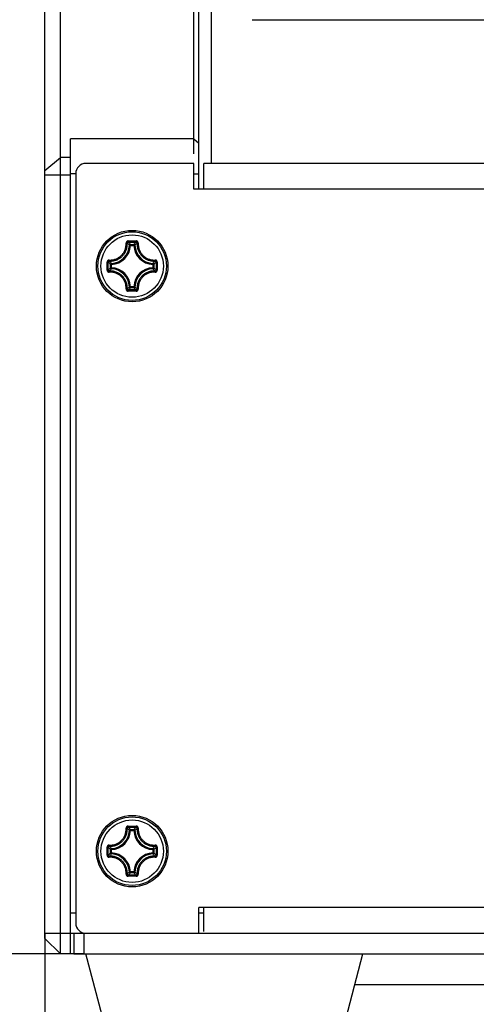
# Model space of a CAD drawing. Extents: x 0 to 420, y 0 to 297.
# Tile 35 of 77: x 189.63 to 198.53, y 192.95 to 212.13. Entities that reach past the tile are written whole.
import ezdxf

# ---------------------------------------------------------------- set-up
doc = ezdxf.new("R2010")
doc.units = 0
doc.header["$LTSCALE"] = 23.1
doc.layers.get('0').update_dxf_attribs({"linetype": 'CONTINUOUS'})
doc.layers.add('DIM_PILOTEES', color=7, linetype='CONTINUOUS')
doc.dimstyles.get("Standard").update_dxf_attribs({"dimtxt": 2.5, "dimasz": 2.5, "dimexe": 1.25, "dimexo": 0.625, "dimtad": 1, "dimcen": 2.5, "dimazin": 3, "dimtfac": 1, "dimtmove": 0, "dimatfit": 3})

# ---------------------------------------------------------------- blocks, each defined once
blk = doc.blocks.new('_FILLED')
at = {"color": 0, "linetype": 'BYBLOCK'}
blk.add_solid([(0, 0), (-1, 0.1429), (-1, -0.1429)], dxfattribs=at)
blk = doc.blocks.new('*D5')
at = {"layer": 'DIM_PILOTEES', "color": 2, "linetype": 'CONTINUOUS'}
for p, q in [((190.124, 209.109), (190.124, 278.743)), ((390.124, 209.109), (390.124, 278.743)), ((190.124, 276.743), (290.124, 276.743)), ((390.124, 276.743), (290.124, 276.743))]:
    blk.add_line(p, q, dxfattribs=at)
at = {"layer": 'DIM_PILOTEES', "color": 2, "linetype": 'CONTINUOUS', "xscale": 3.5, "yscale": 3.5, "zscale": 3.5, "rotation": 180}
blk.add_blockref('_FILLED', (190.124, 276.743), dxfattribs=at)
at = {"layer": 'DIM_PILOTEES', "color": 2, "linetype": 'CONTINUOUS', "xscale": 3.5, "yscale": 3.5, "zscale": 3.5}
blk.add_blockref('_FILLED', (390.124, 276.743), dxfattribs=at)
blk = doc.blocks.new('*D6')
at = {"layer": 'DIM_PILOTEES', "color": 2, "linetype": 'CONTINUOUS'}
for p, q in [((193.364, 261.759), (178.883, 261.759)), ((180.883, 261.759), (180.883, 227.846)), ((180.883, 193.933), (180.883, 227.846)), ((190.884, 193.933), (178.883, 193.933))]:
    blk.add_line(p, q, dxfattribs=at)
at = {"layer": 'DIM_PILOTEES', "color": 2, "linetype": 'CONTINUOUS', "xscale": 3.5, "yscale": 3.5, "zscale": 3.5}
for p, rotation in [((180.883, 261.759), 90), ((180.883, 193.933), 270)]:
    blk.add_blockref('_FILLED', p, dxfattribs=dict(at, rotation=rotation))
blk = doc.blocks.new('*D14')
at = {"layer": 'DIM_PILOTEES', "color": 2, "linetype": 'CONTINUOUS'}
for p, q in [((235.124, 200.233), (235.124, 159.329)), ((190.124, 194.333), (190.124, 159.329)), ((190.124, 161.329), (212.624, 161.329)), ((235.124, 161.329), (212.624, 161.329))]:
    blk.add_line(p, q, dxfattribs=at)
at = {"layer": 'DIM_PILOTEES', "color": 2, "linetype": 'CONTINUOUS', "xscale": 3.5, "yscale": 3.5, "zscale": 3.5, "rotation": 180}
blk.add_blockref('_FILLED', (190.124, 161.329), dxfattribs=at)
at = {"layer": 'DIM_PILOTEES', "color": 2, "linetype": 'CONTINUOUS', "xscale": 3.5, "yscale": 3.5, "zscale": 3.5}
blk.add_blockref('_FILLED', (235.124, 161.329), dxfattribs=at)
blk = doc.blocks.new('*D20')
at = {"layer": 'DIM_PILOTEES', "color": 2, "linetype": 'CONTINUOUS'}
for p, q in [((174.436, 193.933), (174.436, 201.433)), ((174.436, 201.433), (174.436, 192.803)), ((190.884, 193.933), (172.436, 193.933)), ((174.436, 177.195), (174.436, 192.803)), ((193.624, 191.673), (172.436, 191.673)), ((174.436, 191.673), (174.436, 177.195))]:
    blk.add_line(p, q, dxfattribs=at)
at = {"layer": 'DIM_PILOTEES', "color": 2, "linetype": 'CONTINUOUS', "xscale": 3.5, "yscale": 3.5, "zscale": 3.5}
for p, rotation in [((174.436, 193.933), 270), ((174.436, 191.673), 90)]:
    blk.add_blockref('_FILLED', p, dxfattribs=dict(at, rotation=rotation))

msp = doc.modelspace()

# ---------------------------------------------------------------- linework, layer by layer
at = {"color": 7, "linetype": 'CONTINUOUS'}
for p, q in [((190.424, 193.933), (190.424, 241.173)), ((193.024, 209.521), (193.024, 241.173)), ((193.124, 208.833), (193.124, 241.073)), ((190.124, 194.233), (190.124, 240.873)), ((193.364, 239.593), (193.364, 209.333)), ((194.164, 212.133), (220.114, 212.133)), ((190.624, 193.933), (190.624, 209.811)), ((193.024, 209.811), (190.624, 209.811)), ((193.024, 209.811), (193.124, 209.726)), ((190.124, 209.194), (190.424, 209.45)), ((190.624, 209.45), (190.424, 209.45)), ((193.024, 209.333), (190.924, 209.333)), ((193.024, 208.833), (193.024, 209.333)), ((193.224, 208.833), (193.224, 209.333)), ((387.124, 209.333), (193.224, 209.333)), ((190.124, 209.109), (190.624, 209.109)), ((190.724, 209.132), (190.624, 209.132)), ((190.724, 209.133), (190.724, 194.533)), ((193.024, 209.132), (193.124, 209.132)), ((387.224, 208.833), (193.024, 208.833)), ((191.735, 207.771), (191.728, 207.778)), ((191.747, 207.823), (191.764, 207.823)), ((191.748, 207.799), (191.795, 207.799)), ((191.764, 207.823), (191.825, 207.823)), ((191.795, 207.799), (191.839, 207.799)), ((191.87, 207.823), (191.901, 207.823)), ((191.914, 207.771), (191.921, 207.778)), ((191.792, 207.735), (191.772, 207.736)), ((191.792, 207.735), (191.792, 207.755)), ((191.792, 207.755), (191.857, 207.755)), ((191.792, 207.735), (191.857, 207.735)), ((191.857, 207.735), (191.857, 207.755)), ((191.857, 207.735), (191.877, 207.736)), ((191.335, 207.333), (191.335, 207.41)), ((191.359, 207.333), (191.359, 207.41)), ((191.386, 207.423), (191.38, 207.43)), ((191.422, 207.366), (191.422, 207.386)), ((192.226, 207.366), (192.227, 207.386)), ((192.262, 207.423), (192.269, 207.43)), ((192.29, 207.41), (192.29, 207.333)), ((192.314, 207.41), (192.314, 207.333)), ((191.335, 207.256), (191.335, 207.333)), ((191.359, 207.257), (191.359, 207.333)), ((191.386, 207.244), (191.38, 207.236)), ((191.403, 207.301), (191.403, 207.366)), ((191.422, 207.366), (191.403, 207.366)), ((191.422, 207.301), (191.403, 207.301)), ((191.422, 207.301), (191.422, 207.366)), ((191.422, 207.301), (191.422, 207.281)), ((192.226, 207.366), (192.226, 207.301)), ((192.226, 207.366), (192.246, 207.366)), ((192.226, 207.301), (192.227, 207.281)), ((192.226, 207.301), (192.246, 207.301)), ((192.246, 207.366), (192.246, 207.301)), ((192.262, 207.244), (192.269, 207.236)), ((192.29, 207.333), (192.29, 207.257)), ((192.314, 207.333), (192.314, 207.256)), ((191.735, 206.895), (191.728, 206.889)), ((191.792, 206.931), (191.772, 206.931)), ((191.792, 206.931), (191.792, 206.912)), ((191.857, 206.931), (191.792, 206.931)), ((191.857, 206.912), (191.792, 206.912)), ((191.87, 206.844), (191.794, 206.844)), ((191.854, 206.868), (191.81, 206.868)), ((191.901, 206.868), (191.854, 206.868)), ((191.857, 206.931), (191.857, 206.912)), ((191.857, 206.931), (191.877, 206.931)), ((191.901, 206.844), (191.87, 206.844)), ((191.914, 206.895), (191.921, 206.889)), ((191.735, 196.371), (191.728, 196.378)), ((191.747, 196.423), (191.764, 196.423)), ((191.748, 196.399), (191.795, 196.399)), ((191.764, 196.423), (191.825, 196.423)), ((191.792, 196.335), (191.772, 196.336)), ((191.792, 196.335), (191.792, 196.355)), ((191.792, 196.355), (191.857, 196.355)), ((191.792, 196.335), (191.857, 196.335)), ((191.795, 196.399), (191.839, 196.399)), ((191.857, 196.335), (191.857, 196.355)), ((191.857, 196.335), (191.877, 196.336)), ((191.87, 196.423), (191.901, 196.423)), ((191.914, 196.371), (191.921, 196.378)), ((191.335, 195.933), (191.335, 196.01)), ((191.335, 195.856), (191.335, 195.933)), ((191.359, 195.933), (191.359, 196.01)), ((191.359, 195.857), (191.359, 195.933)), ((191.386, 196.023), (191.38, 196.03)), ((191.403, 195.901), (191.403, 195.966)), ((191.422, 195.966), (191.403, 195.966)), ((191.422, 195.901), (191.403, 195.901)), ((191.422, 195.966), (191.422, 195.986)), ((191.422, 195.901), (191.422, 195.966)), ((191.422, 195.901), (191.422, 195.881)), ((192.226, 195.966), (192.227, 195.986)), ((192.226, 195.966), (192.226, 195.901)), ((192.226, 195.966), (192.246, 195.966)), ((192.226, 195.901), (192.227, 195.881)), ((192.226, 195.901), (192.246, 195.901)), ((192.246, 195.966), (192.246, 195.901)), ((192.262, 196.023), (192.269, 196.03)), ((192.29, 196.01), (192.29, 195.933)), ((192.29, 195.933), (192.29, 195.857)), ((192.314, 196.01), (192.314, 195.933)), ((192.314, 195.933), (192.314, 195.856)), ((191.386, 195.844), (191.38, 195.836)), ((192.262, 195.844), (192.269, 195.836)), ((191.735, 195.495), (191.728, 195.489)), ((191.792, 195.531), (191.772, 195.531)), ((191.792, 195.531), (191.792, 195.512)), ((191.857, 195.531), (191.792, 195.531)), ((191.857, 195.512), (191.792, 195.512)), ((191.857, 195.531), (191.857, 195.512)), ((191.857, 195.531), (191.877, 195.531)), ((191.914, 195.495), (191.921, 195.489)), ((191.87, 195.444), (191.794, 195.444)), ((191.854, 195.468), (191.81, 195.468)), ((191.901, 195.468), (191.854, 195.468)), ((191.901, 195.444), (191.87, 195.444)), ((190.624, 194.733), (190.724, 194.733)), ((193.124, 194.333), (193.124, 194.833)), ((387.124, 194.833), (193.124, 194.833)), ((193.124, 194.733), (193.224, 194.733)), ((193.224, 194.371), (193.224, 194.833)), ((190.124, 194.333), (390.124, 194.333)), ((190.684, 194.333), (190.684, 193.933)), ((190.884, 194.333), (190.884, 193.933)), ((190.124, 194.233), (190.424, 193.933)), ((190.624, 193.933), (190.424, 193.933)), ((190.684, 193.933), (389.564, 193.933)), ((191.485, 191.822), (190.924, 193.933)), ((195.764, 191.822), (196.324, 193.933)), ((196.165, 193.333), (267.124, 193.333))]:
    msp.add_line(p, q, dxfattribs=at)
for points in [[(191.378, 207.451), (191.399, 207.451), (191.419, 207.452), (191.438, 207.454), (191.456, 207.457), (191.473, 207.46), (191.489, 207.465), (191.504, 207.47), (191.519, 207.476), (191.533, 207.483), (191.546, 207.49), (191.559, 207.497), (191.571, 207.505), (191.583, 207.514), (191.595, 207.523), (191.606, 207.532), (191.616, 207.542), (191.626, 207.553), (191.635, 207.564), (191.644, 207.575), (191.653, 207.587), (191.661, 207.599), (191.668, 207.612), (191.675, 207.625), (191.682, 207.639), (191.688, 207.654), (191.693, 207.669), (191.697, 207.685), (191.701, 207.702), (191.704, 207.72), (191.706, 207.739), (191.707, 207.759), (191.707, 207.78)], [(191.38, 207.43), (191.402, 207.43), (191.424, 207.431), (191.444, 207.433), (191.463, 207.436), (191.48, 207.44), (191.497, 207.445), (191.513, 207.45), (191.529, 207.457), (191.544, 207.463), (191.558, 207.471), (191.571, 207.479), (191.585, 207.487), (191.597, 207.496), (191.609, 207.506), (191.621, 207.516), (191.632, 207.526), (191.642, 207.537), (191.652, 207.549), (191.662, 207.561), (191.671, 207.573), (191.679, 207.586), (191.687, 207.6), (191.694, 207.614), (191.701, 207.629), (191.707, 207.644), (191.713, 207.661), (191.718, 207.678), (191.722, 207.695), (191.725, 207.714), (191.727, 207.734), (191.728, 207.755), (191.728, 207.778)], [(191.747, 207.823), (191.744, 207.823), (191.741, 207.822), (191.737, 207.821), (191.733, 207.82), (191.729, 207.818), (191.726, 207.816), (191.722, 207.814), (191.719, 207.811), (191.716, 207.808), (191.714, 207.805), (191.712, 207.802), (191.71, 207.799), (191.709, 207.795), (191.708, 207.792), (191.707, 207.789), (191.707, 207.786), (191.707, 207.783), (191.707, 207.78)], [(191.707, 207.78), (191.71, 207.78), (191.713, 207.78), (191.716, 207.78), (191.718, 207.78), (191.721, 207.78), (191.723, 207.78), (191.725, 207.779), (191.726, 207.779), (191.727, 207.779), (191.728, 207.778)], [(191.748, 207.799), (191.745, 207.798), (191.742, 207.798), (191.739, 207.796), (191.736, 207.795), (191.733, 207.793), (191.731, 207.79), (191.729, 207.787), (191.728, 207.784), (191.728, 207.781), (191.728, 207.778)], [(191.772, 207.736), (191.765, 207.744), (191.757, 207.751), (191.75, 207.758), (191.743, 207.765), (191.735, 207.771)], [(191.747, 207.823), (191.747, 207.819), (191.748, 207.816), (191.748, 207.813), (191.748, 207.81), (191.748, 207.807), (191.748, 207.804), (191.748, 207.802), (191.748, 207.8), (191.748, 207.799), (191.748, 207.799)], [(191.778, 207.77), (191.77, 207.778), (191.763, 207.785), (191.756, 207.792), (191.748, 207.799)], [(191.792, 207.755), (191.785, 207.763), (191.778, 207.77)], [(191.825, 207.823), (191.855, 207.823), (191.87, 207.823)], [(191.839, 207.799), (191.885, 207.799), (191.901, 207.799)], [(191.857, 207.755), (191.864, 207.763), (191.871, 207.77)], [(191.871, 207.77), (191.879, 207.778), (191.886, 207.785), (191.893, 207.792), (191.901, 207.799)], [(191.877, 207.736), (191.884, 207.744), (191.892, 207.751), (191.899, 207.758), (191.906, 207.765), (191.914, 207.771)], [(191.901, 207.823), (191.901, 207.819), (191.901, 207.816), (191.901, 207.813), (191.901, 207.81), (191.901, 207.807), (191.901, 207.804), (191.901, 207.802), (191.901, 207.8), (191.901, 207.799), (191.901, 207.799)], [(191.942, 207.78), (191.942, 207.783), (191.942, 207.786), (191.942, 207.789), (191.941, 207.792), (191.94, 207.796), (191.939, 207.799), (191.937, 207.802), (191.935, 207.806), (191.932, 207.809), (191.929, 207.812), (191.926, 207.814), (191.923, 207.817), (191.919, 207.819), (191.916, 207.82), (191.912, 207.821), (191.908, 207.822), (191.905, 207.823), (191.901, 207.823)], [(191.921, 207.778), (191.921, 207.781), (191.921, 207.784), (191.919, 207.787), (191.918, 207.79), (191.916, 207.793), (191.913, 207.795), (191.91, 207.796), (191.907, 207.798), (191.904, 207.798), (191.901, 207.799)], [(191.942, 207.78), (191.939, 207.78), (191.936, 207.78), (191.933, 207.78), (191.931, 207.78), (191.928, 207.78), (191.926, 207.78), (191.924, 207.779), (191.923, 207.779), (191.922, 207.779), (191.921, 207.778)], [(191.921, 207.778), (191.921, 207.756), (191.922, 207.735), (191.924, 207.715), (191.927, 207.696), (191.931, 207.678), (191.936, 207.662), (191.941, 207.646), (191.947, 207.63), (191.954, 207.616), (191.961, 207.601), (191.969, 207.588), (191.977, 207.575), (191.987, 207.562), (191.996, 207.549), (192.007, 207.538), (192.017, 207.526), (192.029, 207.515), (192.041, 207.505), (192.053, 207.495), (192.066, 207.486), (192.079, 207.478), (192.093, 207.47), (192.107, 207.463), (192.121, 207.456), (192.137, 207.45), (192.153, 207.445), (192.169, 207.44), (192.187, 207.436), (192.206, 207.433), (192.226, 207.431), (192.247, 207.43), (192.269, 207.43)], [(191.942, 207.78), (191.942, 207.759), (191.943, 207.739), (191.945, 207.72), (191.948, 207.703), (191.951, 207.686), (191.956, 207.67), (191.961, 207.655), (191.967, 207.64), (191.973, 207.627), (191.98, 207.613), (191.987, 207.6), (191.995, 207.588), (192.004, 207.576), (192.013, 207.564), (192.023, 207.553), (192.033, 207.542), (192.044, 207.532), (192.055, 207.522), (192.067, 207.513), (192.079, 207.504), (192.091, 207.496), (192.104, 207.489), (192.118, 207.482), (192.132, 207.476), (192.146, 207.47), (192.161, 207.465), (192.177, 207.46), (192.194, 207.457), (192.211, 207.454), (192.23, 207.452), (192.25, 207.451), (192.271, 207.451)], [(191.792, 207.755), (191.789, 207.755), (191.786, 207.754), (191.783, 207.753), (191.781, 207.752), (191.778, 207.75), (191.776, 207.747), (191.775, 207.745), (191.773, 207.742), (191.773, 207.739), (191.772, 207.736)], [(191.877, 207.736), (191.876, 207.739), (191.875, 207.742), (191.874, 207.745), (191.873, 207.747), (191.871, 207.75), (191.868, 207.752), (191.866, 207.753), (191.863, 207.754), (191.86, 207.755), (191.857, 207.755)], [(191.378, 207.451), (191.375, 207.451), (191.372, 207.451), (191.369, 207.451), (191.366, 207.45), (191.362, 207.449), (191.359, 207.448), (191.356, 207.446), (191.352, 207.444), (191.349, 207.441), (191.346, 207.438), (191.344, 207.435), (191.341, 207.432), (191.339, 207.428), (191.338, 207.425), (191.337, 207.421), (191.336, 207.417), (191.335, 207.414), (191.335, 207.41)], [(191.335, 207.41), (191.339, 207.41), (191.342, 207.41), (191.345, 207.41), (191.348, 207.41), (191.351, 207.41), (191.354, 207.41), (191.356, 207.41), (191.357, 207.41), (191.359, 207.41), (191.359, 207.41)], [(191.38, 207.43), (191.377, 207.43), (191.374, 207.43), (191.371, 207.428), (191.368, 207.427), (191.365, 207.425), (191.363, 207.422), (191.361, 207.419), (191.36, 207.416), (191.359, 207.413), (191.359, 207.41)], [(191.388, 207.38), (191.38, 207.388), (191.373, 207.395), (191.366, 207.402), (191.359, 207.41)], [(191.378, 207.451), (191.378, 207.448), (191.377, 207.445), (191.377, 207.442), (191.378, 207.44), (191.378, 207.437), (191.378, 207.435), (191.378, 207.433), (191.379, 207.432), (191.379, 207.431), (191.38, 207.43)], [(191.422, 207.386), (191.414, 207.393), (191.407, 207.401), (191.4, 207.408), (191.393, 207.415), (191.386, 207.423)], [(191.403, 207.366), (191.395, 207.373), (191.388, 207.38)], [(191.422, 207.386), (191.419, 207.385), (191.416, 207.384), (191.413, 207.383), (191.41, 207.382), (191.408, 207.38), (191.406, 207.377), (191.405, 207.375), (191.404, 207.372), (191.403, 207.369), (191.403, 207.366)], [(192.227, 207.386), (192.235, 207.393), (192.242, 207.401), (192.249, 207.408), (192.256, 207.415), (192.262, 207.423)], [(192.246, 207.366), (192.246, 207.369), (192.245, 207.372), (192.244, 207.374), (192.243, 207.377), (192.241, 207.379), (192.239, 207.382), (192.236, 207.383), (192.233, 207.384), (192.23, 207.385), (192.227, 207.386)], [(192.246, 207.366), (192.254, 207.373), (192.261, 207.38)], [(192.261, 207.38), (192.269, 207.388), (192.276, 207.395), (192.283, 207.402), (192.29, 207.41)], [(192.271, 207.451), (192.271, 207.448), (192.271, 207.445), (192.271, 207.442), (192.271, 207.44), (192.271, 207.437), (192.271, 207.435), (192.27, 207.433), (192.27, 207.432), (192.27, 207.431), (192.269, 207.43)], [(192.29, 207.41), (192.29, 207.413), (192.289, 207.416), (192.288, 207.419), (192.286, 207.422), (192.284, 207.425), (192.281, 207.427), (192.278, 207.428), (192.275, 207.43), (192.272, 207.43), (192.269, 207.43)], [(192.314, 207.41), (192.314, 207.414), (192.313, 207.417), (192.312, 207.421), (192.311, 207.425), (192.309, 207.428), (192.307, 207.432), (192.305, 207.435), (192.302, 207.439), (192.3, 207.441), (192.296, 207.444), (192.293, 207.446), (192.29, 207.448), (192.286, 207.449), (192.283, 207.45), (192.28, 207.451), (192.277, 207.451), (192.274, 207.451), (192.271, 207.451)], [(192.314, 207.41), (192.31, 207.41), (192.307, 207.41), (192.304, 207.41), (192.301, 207.41), (192.298, 207.41), (192.295, 207.41), (192.293, 207.41), (192.292, 207.41), (192.29, 207.41), (192.29, 207.41)], [(191.335, 207.256), (191.339, 207.256), (191.342, 207.256), (191.345, 207.256), (191.348, 207.257), (191.351, 207.257), (191.354, 207.257), (191.356, 207.257), (191.357, 207.257), (191.359, 207.257), (191.359, 207.257)], [(191.335, 207.256), (191.335, 207.253), (191.336, 207.25), (191.337, 207.246), (191.338, 207.242), (191.339, 207.238), (191.341, 207.235), (191.344, 207.231), (191.346, 207.228), (191.349, 207.225), (191.353, 207.223), (191.356, 207.221), (191.359, 207.219), (191.362, 207.218), (191.366, 207.217), (191.369, 207.216), (191.372, 207.216), (191.375, 207.216), (191.378, 207.216)], [(191.388, 207.286), (191.38, 207.279), (191.373, 207.272), (191.366, 207.264), (191.359, 207.257)], [(191.359, 207.257), (191.359, 207.254), (191.36, 207.251), (191.361, 207.248), (191.363, 207.245), (191.365, 207.242), (191.368, 207.24), (191.371, 207.238), (191.374, 207.237), (191.377, 207.237), (191.38, 207.236)], [(191.378, 207.216), (191.378, 207.219), (191.377, 207.222), (191.377, 207.224), (191.378, 207.227), (191.378, 207.23), (191.378, 207.232), (191.378, 207.234), (191.379, 207.235), (191.379, 207.236), (191.38, 207.236)], [(191.707, 206.887), (191.707, 206.908), (191.706, 206.928), (191.704, 206.947), (191.701, 206.964), (191.698, 206.981), (191.693, 206.997), (191.688, 207.012), (191.682, 207.026), (191.676, 207.04), (191.669, 207.054), (191.662, 207.067), (191.653, 207.079), (191.645, 207.091), (191.636, 207.103), (191.626, 207.114), (191.616, 207.125), (191.605, 207.135), (191.594, 207.145), (191.582, 207.154), (191.57, 207.163), (191.558, 207.171), (191.545, 207.178), (191.531, 207.185), (191.517, 207.191), (191.503, 207.197), (191.488, 207.202), (191.472, 207.207), (191.455, 207.21), (191.438, 207.213), (191.419, 207.215), (191.399, 207.216), (191.378, 207.216)], [(191.728, 206.889), (191.728, 206.911), (191.727, 206.932), (191.725, 206.952), (191.722, 206.971), (191.718, 206.988), (191.713, 207.005), (191.708, 207.021), (191.702, 207.037), (191.695, 207.051), (191.688, 207.065), (191.68, 207.079), (191.671, 207.092), (191.662, 207.105), (191.653, 207.117), (191.642, 207.129), (191.632, 207.141), (191.62, 207.151), (191.608, 207.162), (191.596, 207.171), (191.583, 207.18), (191.57, 207.189), (191.556, 207.197), (191.542, 207.204), (191.528, 207.211), (191.512, 207.217), (191.496, 207.222), (191.479, 207.227), (191.462, 207.231), (191.443, 207.234), (191.423, 207.236), (191.402, 207.237), (191.38, 207.236)], [(191.422, 207.281), (191.414, 207.274), (191.407, 207.266), (191.4, 207.259), (191.393, 207.251), (191.386, 207.244)], [(191.403, 207.301), (191.395, 207.294), (191.388, 207.286)], [(191.403, 207.301), (191.403, 207.298), (191.404, 207.295), (191.405, 207.292), (191.406, 207.29), (191.408, 207.287), (191.41, 207.285), (191.413, 207.284), (191.416, 207.282), (191.419, 207.282), (191.422, 207.281)], [(192.269, 207.236), (192.246, 207.237), (192.225, 207.236), (192.205, 207.234), (192.186, 207.231), (192.169, 207.227), (192.152, 207.222), (192.136, 207.216), (192.12, 207.21), (192.105, 207.203), (192.091, 207.196), (192.077, 207.188), (192.064, 207.18), (192.052, 207.171), (192.04, 207.161), (192.028, 207.151), (192.017, 207.14), (192.007, 207.129), (191.997, 207.118), (191.987, 207.106), (191.978, 207.093), (191.97, 207.08), (191.962, 207.067), (191.954, 207.053), (191.948, 207.038), (191.941, 207.022), (191.936, 207.006), (191.931, 206.989), (191.927, 206.972), (191.924, 206.953), (191.922, 206.933), (191.921, 206.911), (191.921, 206.889)], [(192.271, 207.216), (192.25, 207.216), (192.23, 207.215), (192.211, 207.213), (192.193, 207.21), (192.176, 207.206), (192.16, 207.202), (192.145, 207.197), (192.13, 207.191), (192.116, 207.184), (192.103, 207.177), (192.09, 207.17), (192.078, 207.162), (192.066, 207.153), (192.054, 207.144), (192.043, 207.135), (192.033, 207.125), (192.023, 207.114), (192.014, 207.103), (192.005, 207.092), (191.996, 207.08), (191.988, 207.068), (191.981, 207.055), (191.974, 207.042), (191.967, 207.028), (191.961, 207.013), (191.956, 206.998), (191.952, 206.982), (191.948, 206.965), (191.945, 206.947), (191.943, 206.928), (191.942, 206.908), (191.942, 206.887)], [(192.227, 207.281), (192.23, 207.282), (192.233, 207.282), (192.236, 207.284), (192.239, 207.285), (192.241, 207.287), (192.243, 207.29), (192.244, 207.292), (192.245, 207.295), (192.246, 207.298), (192.246, 207.301)], [(192.227, 207.281), (192.235, 207.274), (192.242, 207.266), (192.249, 207.259), (192.256, 207.251), (192.262, 207.244)], [(192.246, 207.301), (192.254, 207.294), (192.261, 207.286)], [(192.261, 207.286), (192.269, 207.279), (192.276, 207.272), (192.283, 207.264), (192.29, 207.257)], [(192.269, 207.236), (192.272, 207.237), (192.275, 207.237), (192.278, 207.238), (192.281, 207.24), (192.284, 207.242), (192.286, 207.245), (192.288, 207.248), (192.289, 207.251), (192.29, 207.254), (192.29, 207.257)], [(192.271, 207.216), (192.271, 207.219), (192.271, 207.222), (192.271, 207.224), (192.271, 207.227), (192.271, 207.23), (192.271, 207.232), (192.27, 207.234), (192.27, 207.235), (192.27, 207.236), (192.269, 207.236)], [(192.271, 207.216), (192.274, 207.216), (192.277, 207.216), (192.28, 207.216), (192.283, 207.217), (192.287, 207.218), (192.29, 207.219), (192.293, 207.221), (192.297, 207.223), (192.3, 207.226), (192.303, 207.228), (192.305, 207.232), (192.308, 207.235), (192.31, 207.239), (192.311, 207.242), (192.312, 207.246), (192.313, 207.25), (192.314, 207.253), (192.314, 207.256)], [(192.314, 207.256), (192.31, 207.256), (192.307, 207.256), (192.304, 207.256), (192.301, 207.257), (192.298, 207.257), (192.295, 207.257), (192.293, 207.257), (192.292, 207.257), (192.29, 207.257), (192.29, 207.257)], [(191.707, 206.887), (191.71, 206.886), (191.713, 206.886), (191.716, 206.886), (191.718, 206.887), (191.721, 206.887), (191.723, 206.887), (191.725, 206.887), (191.726, 206.888), (191.727, 206.888), (191.728, 206.889)], [(191.707, 206.887), (191.707, 206.884), (191.707, 206.881), (191.707, 206.878), (191.708, 206.875), (191.709, 206.871), (191.71, 206.868), (191.712, 206.865), (191.714, 206.861), (191.717, 206.858), (191.719, 206.855), (191.723, 206.853), (191.726, 206.85), (191.73, 206.848), (191.733, 206.847), (191.737, 206.846), (191.741, 206.845), (191.744, 206.844), (191.747, 206.844)], [(191.728, 206.889), (191.728, 206.886), (191.728, 206.883), (191.729, 206.88), (191.731, 206.877), (191.733, 206.874), (191.736, 206.872), (191.739, 206.87), (191.742, 206.869), (191.745, 206.868), (191.748, 206.868)], [(191.772, 206.931), (191.765, 206.923), (191.757, 206.916), (191.75, 206.909), (191.743, 206.902), (191.735, 206.895)], [(191.747, 206.844), (191.747, 206.847), (191.748, 206.851), (191.748, 206.854), (191.748, 206.857), (191.748, 206.86), (191.748, 206.863), (191.748, 206.865), (191.748, 206.866), (191.748, 206.868), (191.748, 206.868)], [(191.794, 206.844), (191.764, 206.844), (191.747, 206.844)], [(191.778, 206.897), (191.77, 206.889), (191.763, 206.882), (191.756, 206.875), (191.748, 206.868)], [(191.81, 206.868), (191.764, 206.868), (191.748, 206.868)], [(191.772, 206.931), (191.773, 206.928), (191.773, 206.925), (191.775, 206.922), (191.776, 206.919), (191.778, 206.917), (191.781, 206.915), (191.783, 206.914), (191.786, 206.913), (191.789, 206.912), (191.792, 206.912)], [(191.792, 206.912), (191.785, 206.904), (191.778, 206.897)], [(191.857, 206.912), (191.86, 206.912), (191.863, 206.912), (191.866, 206.914), (191.868, 206.915), (191.871, 206.917), (191.873, 206.919), (191.874, 206.922), (191.875, 206.925), (191.876, 206.928), (191.877, 206.931)], [(191.857, 206.912), (191.864, 206.904), (191.871, 206.897)], [(191.871, 206.897), (191.879, 206.889), (191.886, 206.882), (191.893, 206.875), (191.901, 206.868)], [(191.877, 206.931), (191.884, 206.923), (191.892, 206.916), (191.899, 206.909), (191.906, 206.902), (191.914, 206.895)], [(191.901, 206.868), (191.904, 206.868), (191.907, 206.869), (191.91, 206.87), (191.913, 206.872), (191.916, 206.874), (191.918, 206.877), (191.919, 206.88), (191.921, 206.883), (191.921, 206.886), (191.921, 206.889)], [(191.901, 206.844), (191.905, 206.844), (191.908, 206.845), (191.912, 206.846), (191.916, 206.847), (191.92, 206.848), (191.923, 206.85), (191.927, 206.853), (191.93, 206.855), (191.932, 206.858), (191.935, 206.861), (191.937, 206.865), (191.939, 206.868), (191.94, 206.871), (191.941, 206.875), (191.942, 206.878), (191.942, 206.881), (191.942, 206.884), (191.942, 206.887)], [(191.901, 206.844), (191.901, 206.847), (191.901, 206.851), (191.901, 206.854), (191.901, 206.857), (191.901, 206.86), (191.901, 206.863), (191.901, 206.865), (191.901, 206.866), (191.901, 206.868), (191.901, 206.868)], [(191.942, 206.887), (191.939, 206.886), (191.936, 206.886), (191.933, 206.886), (191.931, 206.887), (191.928, 206.887), (191.926, 206.887), (191.924, 206.887), (191.923, 206.888), (191.922, 206.888), (191.921, 206.889)], [(191.378, 196.051), (191.399, 196.051), (191.419, 196.052), (191.438, 196.054), (191.456, 196.057), (191.473, 196.06), (191.489, 196.065), (191.504, 196.07), (191.519, 196.076), (191.533, 196.083), (191.546, 196.09), (191.559, 196.097), (191.571, 196.105), (191.583, 196.114), (191.595, 196.123), (191.606, 196.132), (191.616, 196.142), (191.626, 196.153), (191.635, 196.164), (191.644, 196.175), (191.653, 196.187), (191.661, 196.199), (191.668, 196.212), (191.675, 196.225), (191.682, 196.239), (191.688, 196.254), (191.693, 196.269), (191.697, 196.285), (191.701, 196.302), (191.704, 196.32), (191.706, 196.339), (191.707, 196.359), (191.707, 196.38)], [(191.38, 196.03), (191.402, 196.03), (191.424, 196.031), (191.444, 196.033), (191.463, 196.036), (191.48, 196.04), (191.497, 196.045), (191.513, 196.05), (191.529, 196.057), (191.544, 196.063), (191.558, 196.071), (191.571, 196.079), (191.585, 196.087), (191.597, 196.096), (191.609, 196.106), (191.621, 196.116), (191.632, 196.126), (191.642, 196.137), (191.652, 196.149), (191.662, 196.161), (191.671, 196.173), (191.679, 196.186), (191.687, 196.2), (191.694, 196.214), (191.701, 196.229), (191.707, 196.244), (191.713, 196.261), (191.718, 196.278), (191.722, 196.295), (191.725, 196.314), (191.727, 196.334), (191.728, 196.355), (191.728, 196.378)], [(191.747, 196.423), (191.744, 196.423), (191.741, 196.422), (191.737, 196.421), (191.733, 196.42), (191.729, 196.418), (191.726, 196.416), (191.722, 196.414), (191.719, 196.411), (191.716, 196.408), (191.714, 196.405), (191.712, 196.402), (191.71, 196.399), (191.709, 196.395), (191.708, 196.392), (191.707, 196.389), (191.707, 196.386), (191.707, 196.383), (191.707, 196.38)], [(191.707, 196.38), (191.71, 196.38), (191.713, 196.38), (191.716, 196.38), (191.718, 196.38), (191.721, 196.38), (191.723, 196.38), (191.725, 196.379), (191.726, 196.379), (191.727, 196.379), (191.728, 196.378)], [(191.748, 196.399), (191.745, 196.398), (191.742, 196.398), (191.739, 196.396), (191.736, 196.395), (191.733, 196.393), (191.731, 196.39), (191.729, 196.387), (191.728, 196.384), (191.728, 196.381), (191.728, 196.378)], [(191.772, 196.336), (191.765, 196.344), (191.757, 196.351), (191.75, 196.358), (191.743, 196.365), (191.735, 196.371)], [(191.747, 196.423), (191.747, 196.419), (191.748, 196.416), (191.748, 196.413), (191.748, 196.41), (191.748, 196.407), (191.748, 196.404), (191.748, 196.402), (191.748, 196.4), (191.748, 196.399), (191.748, 196.399)], [(191.778, 196.37), (191.77, 196.378), (191.763, 196.385), (191.756, 196.392), (191.748, 196.399)], [(191.792, 196.355), (191.789, 196.355), (191.786, 196.354), (191.783, 196.353), (191.781, 196.352), (191.778, 196.35), (191.776, 196.347), (191.775, 196.345), (191.773, 196.342), (191.773, 196.339), (191.772, 196.336)], [(191.792, 196.355), (191.785, 196.363), (191.778, 196.37)], [(191.825, 196.423), (191.855, 196.423), (191.87, 196.423)], [(191.839, 196.399), (191.885, 196.399), (191.901, 196.399)], [(191.857, 196.355), (191.864, 196.363), (191.871, 196.37)], [(191.877, 196.336), (191.876, 196.339), (191.875, 196.342), (191.874, 196.345), (191.873, 196.347), (191.871, 196.35), (191.868, 196.352), (191.866, 196.353), (191.863, 196.354), (191.86, 196.355), (191.857, 196.355)], [(191.871, 196.37), (191.879, 196.378), (191.886, 196.385), (191.893, 196.392), (191.901, 196.399)], [(191.877, 196.336), (191.884, 196.344), (191.892, 196.351), (191.899, 196.358), (191.906, 196.365), (191.914, 196.371)], [(191.901, 196.423), (191.901, 196.419), (191.901, 196.416), (191.901, 196.413), (191.901, 196.41), (191.901, 196.407), (191.901, 196.404), (191.901, 196.402), (191.901, 196.4), (191.901, 196.399), (191.901, 196.399)], [(191.942, 196.38), (191.942, 196.383), (191.942, 196.386), (191.942, 196.389), (191.941, 196.392), (191.94, 196.396), (191.939, 196.399), (191.937, 196.402), (191.935, 196.406), (191.932, 196.409), (191.929, 196.412), (191.926, 196.414), (191.923, 196.417), (191.919, 196.419), (191.916, 196.42), (191.912, 196.421), (191.908, 196.422), (191.905, 196.423), (191.901, 196.423)], [(191.921, 196.378), (191.921, 196.381), (191.921, 196.384), (191.919, 196.387), (191.918, 196.39), (191.916, 196.393), (191.913, 196.395), (191.91, 196.396), (191.907, 196.398), (191.904, 196.398), (191.901, 196.399)], [(191.942, 196.38), (191.939, 196.38), (191.936, 196.38), (191.933, 196.38), (191.931, 196.38), (191.928, 196.38), (191.926, 196.38), (191.924, 196.379), (191.923, 196.379), (191.922, 196.379), (191.921, 196.378)], [(191.921, 196.378), (191.921, 196.356), (191.922, 196.335), (191.924, 196.315), (191.927, 196.296), (191.931, 196.278), (191.936, 196.262), (191.941, 196.246), (191.947, 196.23), (191.954, 196.216), (191.961, 196.201), (191.969, 196.188), (191.977, 196.175), (191.987, 196.162), (191.996, 196.149), (192.007, 196.138), (192.017, 196.126), (192.029, 196.115), (192.041, 196.105), (192.053, 196.095), (192.066, 196.086), (192.079, 196.078), (192.093, 196.07), (192.107, 196.063), (192.121, 196.056), (192.137, 196.05), (192.153, 196.045), (192.169, 196.04), (192.187, 196.036), (192.206, 196.033), (192.226, 196.031), (192.247, 196.03), (192.269, 196.03)], [(191.942, 196.38), (191.942, 196.359), (191.943, 196.339), (191.945, 196.32), (191.948, 196.303), (191.951, 196.286), (191.956, 196.27), (191.961, 196.255), (191.967, 196.24), (191.973, 196.227), (191.98, 196.213), (191.987, 196.2), (191.995, 196.188), (192.004, 196.176), (192.013, 196.164), (192.023, 196.153), (192.033, 196.142), (192.044, 196.132), (192.055, 196.122), (192.067, 196.113), (192.079, 196.104), (192.091, 196.096), (192.104, 196.089), (192.118, 196.082), (192.132, 196.076), (192.146, 196.07), (192.161, 196.065), (192.177, 196.06), (192.194, 196.057), (192.211, 196.054), (192.23, 196.052), (192.25, 196.051), (192.271, 196.051)], [(191.378, 196.051), (191.375, 196.051), (191.372, 196.051), (191.369, 196.051), (191.366, 196.05), (191.362, 196.049), (191.359, 196.048), (191.356, 196.046), (191.352, 196.044), (191.349, 196.041), (191.346, 196.038), (191.344, 196.035), (191.341, 196.032), (191.339, 196.028), (191.338, 196.025), (191.337, 196.021), (191.336, 196.017), (191.335, 196.014), (191.335, 196.01)], [(191.335, 196.01), (191.339, 196.01), (191.342, 196.01), (191.345, 196.01), (191.348, 196.01), (191.351, 196.01), (191.354, 196.01), (191.356, 196.01), (191.357, 196.01), (191.359, 196.01), (191.359, 196.01)], [(191.38, 196.03), (191.377, 196.03), (191.374, 196.03), (191.371, 196.028), (191.368, 196.027), (191.365, 196.025), (191.363, 196.022), (191.361, 196.019), (191.36, 196.016), (191.359, 196.013), (191.359, 196.01)], [(191.388, 195.98), (191.38, 195.988), (191.373, 195.995), (191.366, 196.002), (191.359, 196.01)], [(191.388, 195.886), (191.38, 195.879), (191.373, 195.872), (191.366, 195.864), (191.359, 195.857)], [(191.378, 196.051), (191.378, 196.048), (191.377, 196.045), (191.377, 196.042), (191.378, 196.04), (191.378, 196.037), (191.378, 196.035), (191.378, 196.033), (191.379, 196.032), (191.379, 196.031), (191.38, 196.03)], [(191.422, 195.986), (191.414, 195.993), (191.407, 196.001), (191.4, 196.008), (191.393, 196.015), (191.386, 196.023)], [(191.422, 195.881), (191.414, 195.874), (191.407, 195.866), (191.4, 195.859), (191.393, 195.851), (191.386, 195.844)], [(191.403, 195.966), (191.395, 195.973), (191.388, 195.98)], [(191.403, 195.901), (191.395, 195.894), (191.388, 195.886)], [(191.422, 195.986), (191.419, 195.985), (191.416, 195.984), (191.413, 195.983), (191.41, 195.982), (191.408, 195.98), (191.406, 195.977), (191.405, 195.975), (191.404, 195.972), (191.403, 195.969), (191.403, 195.966)], [(191.403, 195.901), (191.403, 195.898), (191.404, 195.895), (191.405, 195.892), (191.406, 195.89), (191.408, 195.887), (191.41, 195.885), (191.413, 195.884), (191.416, 195.882), (191.419, 195.882), (191.422, 195.881)], [(192.227, 195.986), (192.235, 195.993), (192.242, 196.001), (192.249, 196.008), (192.256, 196.015), (192.262, 196.023)], [(192.246, 195.966), (192.246, 195.969), (192.245, 195.972), (192.244, 195.974), (192.243, 195.977), (192.241, 195.979), (192.239, 195.982), (192.236, 195.983), (192.233, 195.984), (192.23, 195.985), (192.227, 195.986)], [(192.227, 195.881), (192.23, 195.882), (192.233, 195.882), (192.236, 195.884), (192.239, 195.885), (192.241, 195.887), (192.243, 195.89), (192.244, 195.892), (192.245, 195.895), (192.246, 195.898), (192.246, 195.901)], [(192.227, 195.881), (192.235, 195.874), (192.242, 195.866), (192.249, 195.859), (192.256, 195.851), (192.262, 195.844)], [(192.246, 195.966), (192.254, 195.973), (192.261, 195.98)], [(192.246, 195.901), (192.254, 195.894), (192.261, 195.886)], [(192.261, 195.98), (192.269, 195.988), (192.276, 195.995), (192.283, 196.002), (192.29, 196.01)], [(192.261, 195.886), (192.269, 195.879), (192.276, 195.872), (192.283, 195.864), (192.29, 195.857)], [(192.271, 196.051), (192.271, 196.048), (192.271, 196.045), (192.271, 196.042), (192.271, 196.04), (192.271, 196.037), (192.271, 196.035), (192.27, 196.033), (192.27, 196.032), (192.27, 196.031), (192.269, 196.03)], [(192.29, 196.01), (192.29, 196.013), (192.289, 196.016), (192.288, 196.019), (192.286, 196.022), (192.284, 196.025), (192.281, 196.027), (192.278, 196.028), (192.275, 196.03), (192.272, 196.03), (192.269, 196.03)], [(192.314, 196.01), (192.314, 196.014), (192.313, 196.017), (192.312, 196.021), (192.311, 196.025), (192.309, 196.028), (192.307, 196.032), (192.305, 196.035), (192.302, 196.039), (192.3, 196.041), (192.296, 196.044), (192.293, 196.046), (192.29, 196.048), (192.286, 196.049), (192.283, 196.05), (192.28, 196.051), (192.277, 196.051), (192.274, 196.051), (192.271, 196.051)], [(192.314, 196.01), (192.31, 196.01), (192.307, 196.01), (192.304, 196.01), (192.301, 196.01), (192.298, 196.01), (192.295, 196.01), (192.293, 196.01), (192.292, 196.01), (192.29, 196.01), (192.29, 196.01)], [(191.335, 195.856), (191.339, 195.856), (191.342, 195.856), (191.345, 195.856), (191.348, 195.857), (191.351, 195.857), (191.354, 195.857), (191.356, 195.857), (191.357, 195.857), (191.359, 195.857), (191.359, 195.857)], [(191.335, 195.856), (191.335, 195.853), (191.336, 195.85), (191.337, 195.846), (191.338, 195.842), (191.339, 195.838), (191.341, 195.835), (191.344, 195.831), (191.346, 195.828), (191.349, 195.825), (191.353, 195.823), (191.356, 195.821), (191.359, 195.819), (191.362, 195.818), (191.366, 195.817), (191.369, 195.816), (191.372, 195.816), (191.375, 195.816), (191.378, 195.816)], [(191.359, 195.857), (191.359, 195.854), (191.36, 195.851), (191.361, 195.848), (191.363, 195.845), (191.365, 195.842), (191.368, 195.84), (191.371, 195.838), (191.374, 195.837), (191.377, 195.837), (191.38, 195.836)], [(191.378, 195.816), (191.378, 195.819), (191.377, 195.822), (191.377, 195.824), (191.378, 195.827), (191.378, 195.83), (191.378, 195.832), (191.378, 195.834), (191.379, 195.835), (191.379, 195.836), (191.38, 195.836)], [(191.707, 195.487), (191.707, 195.508), (191.706, 195.528), (191.704, 195.547), (191.701, 195.564), (191.698, 195.581), (191.693, 195.597), (191.688, 195.612), (191.682, 195.626), (191.676, 195.64), (191.669, 195.654), (191.662, 195.667), (191.653, 195.679), (191.645, 195.691), (191.636, 195.703), (191.626, 195.714), (191.616, 195.725), (191.605, 195.735), (191.594, 195.745), (191.582, 195.754), (191.57, 195.763), (191.558, 195.771), (191.545, 195.778), (191.531, 195.785), (191.517, 195.791), (191.503, 195.797), (191.488, 195.802), (191.472, 195.807), (191.455, 195.81), (191.438, 195.813), (191.419, 195.815), (191.399, 195.816), (191.378, 195.816)], [(191.728, 195.489), (191.728, 195.511), (191.727, 195.532), (191.725, 195.552), (191.722, 195.571), (191.718, 195.588), (191.713, 195.605), (191.708, 195.621), (191.702, 195.637), (191.695, 195.651), (191.688, 195.665), (191.68, 195.679), (191.671, 195.692), (191.662, 195.705), (191.653, 195.717), (191.642, 195.729), (191.632, 195.741), (191.62, 195.751), (191.608, 195.762), (191.596, 195.771), (191.583, 195.78), (191.57, 195.789), (191.556, 195.797), (191.542, 195.804), (191.528, 195.811), (191.512, 195.817), (191.496, 195.822), (191.479, 195.827), (191.462, 195.831), (191.443, 195.834), (191.423, 195.836), (191.402, 195.837), (191.38, 195.836)], [(192.269, 195.836), (192.246, 195.837), (192.225, 195.836), (192.205, 195.834), (192.186, 195.831), (192.169, 195.827), (192.152, 195.822), (192.136, 195.816), (192.12, 195.81), (192.105, 195.803), (192.091, 195.796), (192.077, 195.788), (192.064, 195.78), (192.052, 195.771), (192.04, 195.761), (192.028, 195.751), (192.017, 195.74), (192.007, 195.729), (191.997, 195.718), (191.987, 195.706), (191.978, 195.693), (191.97, 195.68), (191.962, 195.667), (191.954, 195.653), (191.948, 195.638), (191.941, 195.622), (191.936, 195.606), (191.931, 195.589), (191.927, 195.572), (191.924, 195.553), (191.922, 195.533), (191.921, 195.511), (191.921, 195.489)], [(192.271, 195.816), (192.25, 195.816), (192.23, 195.815), (192.211, 195.813), (192.193, 195.81), (192.176, 195.806), (192.16, 195.802), (192.145, 195.797), (192.13, 195.791), (192.116, 195.784), (192.103, 195.777), (192.09, 195.77), (192.078, 195.762), (192.066, 195.753), (192.054, 195.744), (192.043, 195.735), (192.033, 195.725), (192.023, 195.714), (192.014, 195.703), (192.005, 195.692), (191.996, 195.68), (191.988, 195.668), (191.981, 195.655), (191.974, 195.642), (191.967, 195.628), (191.961, 195.613), (191.956, 195.598), (191.952, 195.582), (191.948, 195.565), (191.945, 195.547), (191.943, 195.528), (191.942, 195.508), (191.942, 195.487)], [(192.269, 195.836), (192.272, 195.837), (192.275, 195.837), (192.278, 195.838), (192.281, 195.84), (192.284, 195.842), (192.286, 195.845), (192.288, 195.848), (192.289, 195.851), (192.29, 195.854), (192.29, 195.857)], [(192.271, 195.816), (192.271, 195.819), (192.271, 195.822), (192.271, 195.824), (192.271, 195.827), (192.271, 195.83), (192.271, 195.832), (192.27, 195.834), (192.27, 195.835), (192.27, 195.836), (192.269, 195.836)], [(192.271, 195.816), (192.274, 195.816), (192.277, 195.816), (192.28, 195.816), (192.283, 195.817), (192.287, 195.818), (192.29, 195.819), (192.293, 195.821), (192.297, 195.823), (192.3, 195.826), (192.303, 195.828), (192.305, 195.832), (192.308, 195.835), (192.31, 195.839), (192.311, 195.842), (192.312, 195.846), (192.313, 195.85), (192.314, 195.853), (192.314, 195.856)], [(192.314, 195.856), (192.31, 195.856), (192.307, 195.856), (192.304, 195.856), (192.301, 195.857), (192.298, 195.857), (192.295, 195.857), (192.293, 195.857), (192.292, 195.857), (192.29, 195.857), (192.29, 195.857)], [(191.707, 195.487), (191.71, 195.486), (191.713, 195.486), (191.716, 195.486), (191.718, 195.487), (191.721, 195.487), (191.723, 195.487), (191.725, 195.487), (191.726, 195.488), (191.727, 195.488), (191.728, 195.489)], [(191.707, 195.487), (191.707, 195.484), (191.707, 195.481), (191.707, 195.478), (191.708, 195.475), (191.709, 195.471), (191.71, 195.468), (191.712, 195.465), (191.714, 195.461), (191.717, 195.458), (191.719, 195.455), (191.723, 195.453), (191.726, 195.45), (191.73, 195.448), (191.733, 195.447), (191.737, 195.446), (191.741, 195.445), (191.744, 195.444), (191.747, 195.444)], [(191.728, 195.489), (191.728, 195.486), (191.728, 195.483), (191.729, 195.48), (191.731, 195.477), (191.733, 195.474), (191.736, 195.472), (191.739, 195.47), (191.742, 195.469), (191.745, 195.468), (191.748, 195.468)], [(191.772, 195.531), (191.765, 195.523), (191.757, 195.516), (191.75, 195.509), (191.743, 195.502), (191.735, 195.495)], [(191.778, 195.497), (191.77, 195.489), (191.763, 195.482), (191.756, 195.475), (191.748, 195.468)], [(191.772, 195.531), (191.773, 195.528), (191.773, 195.525), (191.775, 195.522), (191.776, 195.519), (191.778, 195.517), (191.781, 195.515), (191.783, 195.514), (191.786, 195.513), (191.789, 195.512), (191.792, 195.512)], [(191.792, 195.512), (191.785, 195.504), (191.778, 195.497)], [(191.857, 195.512), (191.86, 195.512), (191.863, 195.512), (191.866, 195.514), (191.868, 195.515), (191.871, 195.517), (191.873, 195.519), (191.874, 195.522), (191.875, 195.525), (191.876, 195.528), (191.877, 195.531)], [(191.857, 195.512), (191.864, 195.504), (191.871, 195.497)], [(191.871, 195.497), (191.879, 195.489), (191.886, 195.482), (191.893, 195.475), (191.901, 195.468)], [(191.877, 195.531), (191.884, 195.523), (191.892, 195.516), (191.899, 195.509), (191.906, 195.502), (191.914, 195.495)], [(191.901, 195.468), (191.904, 195.468), (191.907, 195.469), (191.91, 195.47), (191.913, 195.472), (191.916, 195.474), (191.918, 195.477), (191.919, 195.48), (191.921, 195.483), (191.921, 195.486), (191.921, 195.489)], [(191.901, 195.444), (191.905, 195.444), (191.908, 195.445), (191.912, 195.446), (191.916, 195.447), (191.92, 195.448), (191.923, 195.45), (191.927, 195.453), (191.93, 195.455), (191.932, 195.458), (191.935, 195.461), (191.937, 195.465), (191.939, 195.468), (191.94, 195.471), (191.941, 195.475), (191.942, 195.478), (191.942, 195.481), (191.942, 195.484), (191.942, 195.487)], [(191.942, 195.487), (191.939, 195.486), (191.936, 195.486), (191.933, 195.486), (191.931, 195.487), (191.928, 195.487), (191.926, 195.487), (191.924, 195.487), (191.923, 195.488), (191.922, 195.488), (191.921, 195.489)], [(191.747, 195.444), (191.747, 195.447), (191.748, 195.451), (191.748, 195.454), (191.748, 195.457), (191.748, 195.46), (191.748, 195.463), (191.748, 195.465), (191.748, 195.466), (191.748, 195.468), (191.748, 195.468)], [(191.794, 195.444), (191.764, 195.444), (191.747, 195.444)], [(191.81, 195.468), (191.764, 195.468), (191.748, 195.468)], [(191.901, 195.444), (191.901, 195.447), (191.901, 195.451), (191.901, 195.454), (191.901, 195.457), (191.901, 195.46), (191.901, 195.463), (191.901, 195.465), (191.901, 195.466), (191.901, 195.468), (191.901, 195.468)]]:
    msp.add_lwpolyline(points, dxfattribs=at)
for centre, radius in [((191.824, 207.333), 0.696), ((191.824, 207.333), 0.696), ((191.824, 207.333), 0.668), ((191.824, 207.333), 0.608), ((191.824, 195.933), 0.696), ((191.824, 195.933), 0.696), ((191.824, 195.933), 0.668), ((191.824, 195.933), 0.608)]:
    msp.add_circle(centre, radius, dxfattribs=at)
for centre, radius, start, end in [((190.924, 209.133), 0.2, 90, 180), ((191.404, 207.753), 0.368, 272.6604, 357.3395), ((191.404, 207.753), 0.388, 272.6601, 357.3399), ((192.244, 207.753), 0.388, 182.6601, 267.3399), ((192.244, 207.753), 0.368, 182.6604, 267.3395), ((191.404, 206.913), 0.388, 2.6601, 87.3399), ((191.404, 206.913), 0.368, 2.6604, 87.3396), ((192.244, 206.913), 0.388, 92.6601, 177.3399), ((192.244, 206.913), 0.368, 92.6604, 177.3395), ((191.404, 196.353), 0.368, 272.6604, 357.3395), ((191.404, 196.353), 0.388, 272.6601, 357.3399), ((192.244, 196.353), 0.388, 182.6601, 267.3399), ((192.244, 196.353), 0.368, 182.6604, 267.3395), ((191.404, 195.513), 0.388, 2.6601, 87.3399), ((191.404, 195.513), 0.368, 2.6604, 87.3396), ((192.244, 195.513), 0.388, 92.6601, 177.3399), ((192.244, 195.513), 0.368, 92.6604, 177.3395), ((190.924, 194.533), 0.2, 180, 270)]:
    msp.add_arc(centre, radius, start, end, dxfattribs=at)

# ---------------------------------------------------------------- dimensions: what is measured, and where the dimension line sits
at = {"layer": 'DIM_PILOTEES', "color": 2, "linetype": 'CONTINUOUS'}
for base, p1, p2, angle, picture, middle in [((190.124, 276.743), (390.124, 209.109), (190.124, 209.109), 180, '*D5', (281.365, 276.743)), ((180.883, 193.933), (193.364, 261.759), (190.884, 193.933), 270, '*D6', (180.883, 229.244)), ((174.436, 191.673), (190.884, 193.933), (193.624, 191.673), 270, '*D20', (174.436, 177.195))]:
    dim = msp.add_linear_dim(base=base, p1=p1, p2=p2, angle=angle, dimstyle='Standard', dxfattribs=at)
    dim.commit()
    dim.dimension.update_dxf_attribs({"geometry": picture, "text_midpoint": middle, "dimtype": 128})
dim = msp.add_linear_dim(base=(235.124, 161.329), p1=(190.124, 194.333), p2=(235.124, 200.233), dimstyle='Standard', dxfattribs=at)
dim.commit()
dim.dimension.update_dxf_attribs({"geometry": '*D14', "text_midpoint": (213.728, 161.329), "dimtype": 128})

doc.saveas('drawing.dxf')
